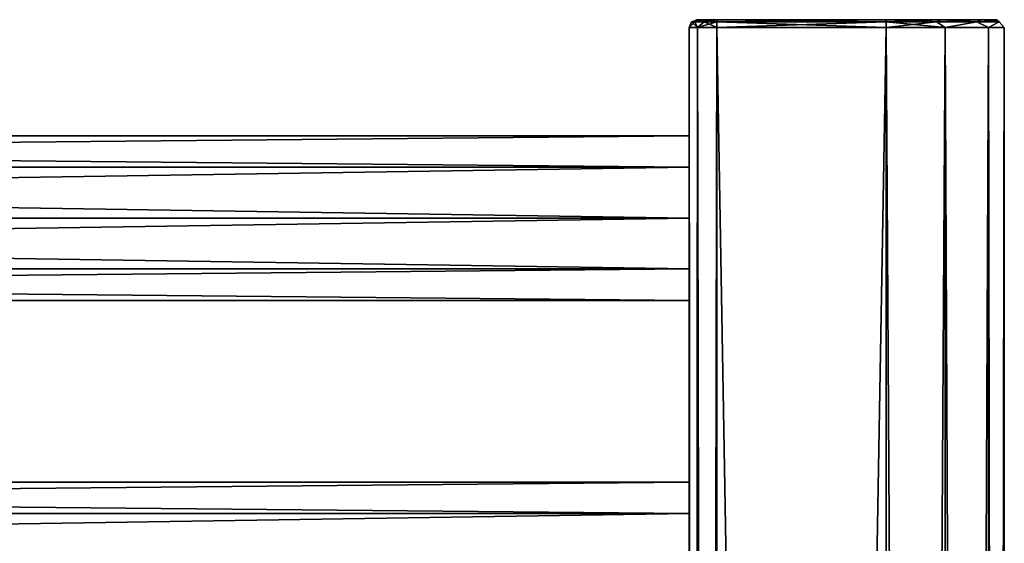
# Model space of a CAD drawing. Extents: x -250 to 250, y -697 to 625.
# Tile 256 of 256: x 125 to 250, y 553 to 619. Entities that reach past the tile are written whole.
import ezdxf

# ---------------------------------------------------------------- set-up
doc = ezdxf.new("R2010")
doc.units = 0
doc.header["$LTSCALE"] = 25.405557
for name, color, linetype in [('276', 7, 'CONTINUOUS'), ('277', 7, 'CONTINUOUS'), ('279', 7, 'CONTINUOUS'), ('324', 7, 'CONTINUOUS'), ('325', 7, 'CONTINUOUS'), ('327', 7, 'CONTINUOUS'), ('328', 7, 'CONTINUOUS'), ('329', 7, 'CONTINUOUS'), ('330', 7, 'CONTINUOUS'), ('331', 7, 'CONTINUOUS'), ('332', 7, 'CONTINUOUS'), ('333', 7, 'CONTINUOUS'), ('334', 7, 'CONTINUOUS'), ('335', 7, 'CONTINUOUS'), ('342', 7, 'CONTINUOUS'), ('343', 7, 'CONTINUOUS')]:
    doc.layers.add(name, color=color, linetype=linetype)

msp = doc.modelspace()

# ---------------------------------------------------------------- linework, layer by layer
at = {"layer": '276', "color": 7, "linetype": 'CONTINUOUS'}
for points in [[(210, 594, -11), (210, 587.53, -8.9), (-210, 594, -11), (210, 594, -11)], [(-210, 594, -11), (210, 587.53, -8.9), (-210, 587.53, -8.9), (-210, 594, -11)], [(210, 587.53, 8.9), (210, 594, 11), (-210, 587.53, 8.9), (210, 587.53, 8.9)], [(210, 594, 11), (-210, 594, 11), (-210, 587.53, 8.9), (210, 594, 11)], [(210, 587.53, -8.9), (210, 583.54, -3.4), (-210, 587.53, -8.9), (210, 587.53, -8.9)], [(210, 583.54, -3.4), (-210, 583.54, -3.4), (-210, 587.53, -8.9), (210, 583.54, -3.4)], [(210, 583.54, 3.4), (210, 587.53, 8.9), (-210, 583.54, 3.4), (210, 583.54, 3.4)], [(210, 587.53, 8.9), (-210, 587.53, 8.9), (-210, 583.54, 3.4), (210, 587.53, 8.9)], [(210, 583.54, -3.4), (210, 583.54, 3.4), (-210, 583.54, -3.4), (210, 583.54, -3.4)], [(210, 583.54, 3.4), (-210, 583.54, 3.4), (-210, 583.54, -3.4), (210, 583.54, 3.4)]]:
    msp.add_3dface(points, dxfattribs=at)
at = {"layer": '277', "color": 7, "linetype": 'CONTINUOUS'}
for points in [[(210, 600.47, 8.9), (210, 604.46, 3.4), (-210, 600.47, 8.9), (210, 600.47, 8.9)], [(210, 604.46, 3.4), (210, 604.46, -3.4), (-210, 604.46, 3.4), (210, 604.46, 3.4)], [(210, 604.46, 3.4), (-210, 604.46, 3.4), (-210, 600.47, 8.9), (210, 604.46, 3.4)], [(210, 604.46, -3.4), (210, 600.47, -8.9), (-210, 604.46, -3.4), (210, 604.46, -3.4)], [(210, 604.46, -3.4), (-210, 604.46, -3.4), (-210, 604.46, 3.4), (210, 604.46, -3.4)], [(210, 600.47, -8.9), (-210, 600.47, -8.9), (-210, 604.46, -3.4), (210, 600.47, -8.9)], [(210, 600.47, -8.9), (210, 594, -11), (-210, 600.47, -8.9), (210, 600.47, -8.9)], [(210, 594, -11), (-210, 594, -11), (-210, 600.47, -8.9), (210, 594, -11)], [(210, 594, 11), (210, 600.47, 8.9), (-210, 594, 11), (210, 594, 11)], [(210, 600.47, 8.9), (-210, 600.47, 8.9), (-210, 594, 11), (210, 600.47, 8.9)]]:
    msp.add_3dface(points, dxfattribs=at)
at = {"layer": '279', "color": 7, "linetype": 'CONTINUOUS'}
for points in [[(210, 556.47, 8.9), (210, 560.46, 3.4), (-210, 556.47, 8.9), (210, 556.47, 8.9)], [(210, 560.46, 3.4), (210, 560.46, -3.4), (-210, 560.46, 3.4), (210, 560.46, 3.4)], [(210, 560.46, 3.4), (-210, 560.46, 3.4), (-210, 556.47, 8.9), (210, 560.46, 3.4)], [(210, 560.46, -3.4), (210, 556.47, -8.9), (-210, 560.46, -3.4), (210, 560.46, -3.4)], [(210, 560.46, -3.4), (-210, 560.46, -3.4), (-210, 560.46, 3.4), (210, 560.46, -3.4)], [(210, 556.47, -8.9), (-210, 556.47, -8.9), (-210, 560.46, -3.4), (210, 556.47, -8.9)], [(210, 556.47, -8.9), (210, 550, -11), (-210, 556.47, -8.9), (210, 556.47, -8.9)], [(210, 550, -11), (-210, 550, -11), (-210, 556.47, -8.9), (210, 550, -11)], [(210, 550, 11), (210, 556.47, 8.9), (-210, 550, 11), (210, 550, 11)], [(210, 556.47, 8.9), (-210, 556.47, 8.9), (-210, 550, 11), (210, 556.47, 8.9)]]:
    msp.add_3dface(points, dxfattribs=at)
at = {"layer": '324', "color": 7, "linetype": 'CONTINUOUS'}
for points in [[(235, 618.2, -15), (235, -618.2, -15), (213.5, 618.2, -15), (235, 618.2, -15)], [(213.5, 618.2, -15), (235, -618.2, -15), (213.5, -618.2, -15), (213.5, 618.2, -15)]]:
    msp.add_3dface(points, dxfattribs=at)
at = {"layer": '325', "color": 7, "linetype": 'CONTINUOUS'}
for points in [[(213.5, 618.2, 15), (213.5, -618.2, 15), (235, 618.2, 15), (213.5, 618.2, 15)], [(235, 618.2, 15), (213.5, -618.2, 15), (235, -618.2, 15), (235, 618.2, 15)]]:
    msp.add_3dface(points, dxfattribs=at)
at = {"layer": '327', "color": 7, "linetype": 'CONTINUOUS'}
for points in [[(210, 618.2, 11.5), (210, 618.2, -11.5), (210, 600.47, -8.9), (210, 618.2, 11.5)], [(210, -618.2, -11.5), (210, 462, -11), (210, 618.2, -11.5), (210, -618.2, -11.5)], [(210, 618.2, -11.5), (210, 594, -11), (210, 600.47, -8.9), (210, 618.2, -11.5)], [(210, 618.2, 11.5), (210, -462, 11), (210, -618.2, 11.5), (210, 618.2, 11.5)], [(210, 618.2, 11.5), (210, -194.6, 10.46), (210, -462, 11), (210, 618.2, 11.5)], [(210, -69.4, 10.46), (210, 618.2, 11.5), (210, -62.6, 10.46), (210, -69.4, 10.46)], [(210, 618.2, 11.5), (210, -69.4, 10.46), (210, -194.6, 10.46), (210, 618.2, 11.5)], [(210, -62.6, 10.46), (210, 618.2, 11.5), (210, -25.4, 10.46), (210, -62.6, 10.46)], [(210, 618.2, 11.5), (210, 462, 11), (210, 69.4, 10.46), (210, 618.2, 11.5)], [(210, -25.4, 10.46), (210, 618.2, 11.5), (210, -18.6, 10.46), (210, -25.4, 10.46)], [(210, -18.6, 10.46), (210, 618.2, 11.5), (210, 18.6, 10.46), (210, -18.6, 10.46)], [(210, 18.6, 10.46), (210, 618.2, 11.5), (210, 25.4, 10.46), (210, 18.6, 10.46)], [(210, 25.4, 10.46), (210, 618.2, 11.5), (210, 62.6, 10.46), (210, 25.4, 10.46)], [(210, 62.6, 10.46), (210, 618.2, 11.5), (210, 69.4, 10.46), (210, 62.6, 10.46)], [(210, 594, 11), (210, 618.2, 11.5), (210, 600.47, 8.9), (210, 594, 11)], [(210, 618.2, 11.5), (210, 594, 11), (210, 550, 11), (210, 618.2, 11.5)], [(210, 600.47, 8.9), (210, 618.2, 11.5), (210, 604.46, 3.4), (210, 600.47, 8.9)], [(210, 604.46, 3.4), (210, 618.2, 11.5), (210, 604.46, -3.4), (210, 604.46, 3.4)], [(210, 604.46, -3.4), (210, 618.2, 11.5), (210, 600.47, -8.9), (210, 604.46, -3.4)], [(210, 618.2, 11.5), (210, 550, 11), (210, 506, 11), (210, 618.2, 11.5)], [(210, 618.2, 11.5), (210, 506, 11), (210, 462, 11), (210, 618.2, 11.5)], [(210, 594, -11), (210, 618.2, -11.5), (210, 550, -11), (210, 594, -11)], [(210, 550, -11), (210, 618.2, -11.5), (210, 506, -11), (210, 550, -11)], [(210, 506, -11), (210, 618.2, -11.5), (210, 462, -11), (210, 506, -11)], [(210, 587.53, -8.9), (210, 594, -11), (210, 550, -11), (210, 587.53, -8.9)], [(210, 594, 11), (210, 587.53, 8.9), (210, 560.46, 3.4), (210, 594, 11)], [(210, 550, 11), (210, 594, 11), (210, 556.47, 8.9), (210, 550, 11)], [(210, 556.47, 8.9), (210, 594, 11), (210, 560.46, 3.4), (210, 556.47, 8.9)], [(210, 583.54, -3.4), (210, 587.53, -8.9), (210, 550, -11), (210, 583.54, -3.4)], [(210, 587.53, 8.9), (210, 583.54, 3.4), (210, 560.46, -3.4), (210, 587.53, 8.9)], [(210, 560.46, 3.4), (210, 587.53, 8.9), (210, 560.46, -3.4), (210, 560.46, 3.4)], [(210, 583.54, 3.4), (210, 583.54, -3.4), (210, 556.47, -8.9), (210, 583.54, 3.4)], [(210, 583.54, -3.4), (210, 550, -11), (210, 556.47, -8.9), (210, 583.54, -3.4)], [(210, 560.46, -3.4), (210, 583.54, 3.4), (210, 556.47, -8.9), (210, 560.46, -3.4)]]:
    msp.add_3dface(points, dxfattribs=at)
at = {"layer": '328', "color": 7, "linetype": 'CONTINUOUS'}
for points in [[(211, 619.2, 11.5), (211.73, 619.2, 13.27), (211, 619.2, -11.5), (211, 619.2, 11.5)], [(211, 619.2, -11.5), (211.73, 619.2, 13.27), (211.73, 619.2, -13.27), (211, 619.2, -11.5)], [(211.73, 619.2, 13.27), (213.5, 619.2, 14), (211.73, 619.2, -13.27), (211.73, 619.2, 13.27)], [(211.73, 619.2, -13.27), (213.5, 619.2, 14), (213.5, 619.2, -14), (211.73, 619.2, -13.27)], [(213.5, 619.2, 14), (235, 619.2, 14), (213.5, 619.2, -14), (213.5, 619.2, 14)], [(213.5, 619.2, -14), (235, 619.2, 14), (235, 619.2, -14), (213.5, 619.2, -14)], [(235, 619.2, -14), (235, 619.2, 14), (242, 619.2, 12.12), (235, 619.2, -14)], [(242, 619.2, -12.12), (235, 619.2, -14), (242, 619.2, 12.12), (242, 619.2, -12.12)], [(247.12, 619.2, -7), (242, 619.2, -12.12), (247.12, 619.2, 7), (247.12, 619.2, -7)], [(247.12, 619.2, 7), (242, 619.2, -12.12), (242, 619.2, 12.12), (247.12, 619.2, 7)], [(249, 619.2, 0), (247.12, 619.2, -7), (247.12, 619.2, 7), (249, 619.2, 0)]]:
    msp.add_3dface(points, dxfattribs=at)
at = {"layer": '329', "color": 7, "linetype": 'CONTINUOUS'}
for points in [[(235, -618.2, -15), (235, 618.2, -15), (242.5, 618.2, -12.99), (235, -618.2, -15)], [(235, -618.2, -15), (242.5, 618.2, -12.99), (242.5, -618.2, -12.99), (235, -618.2, -15)], [(235, 618.2, 15), (235, -618.2, 15), (242.5, -618.2, 12.99), (235, 618.2, 15)], [(242.5, 618.2, 12.99), (235, 618.2, 15), (242.5, -618.2, 12.99), (242.5, 618.2, 12.99)], [(247.99, 618.2, 7.5), (242.5, 618.2, 12.99), (247.99, -618.2, 7.5), (247.99, 618.2, 7.5)], [(247.99, -618.2, 7.5), (242.5, 618.2, 12.99), (242.5, -618.2, 12.99), (247.99, -618.2, 7.5)], [(242.5, 618.2, -12.99), (247.99, 618.2, -7.5), (242.5, -618.2, -12.99), (242.5, 618.2, -12.99)], [(242.5, -618.2, -12.99), (247.99, 618.2, -7.5), (247.99, -618.2, -7.5), (242.5, -618.2, -12.99)], [(250, 618.2), (247.99, 618.2, 7.5), (250, -618.2), (250, 618.2)], [(250, -618.2), (247.99, 618.2, 7.5), (247.99, -618.2, 7.5), (250, -618.2)], [(247.99, 618.2, -7.5), (250, 618.2), (247.99, -618.2, -7.5), (247.99, 618.2, -7.5)], [(247.99, -618.2, -7.5), (250, 618.2), (250, -618.2), (247.99, -618.2, -7.5)]]:
    msp.add_3dface(points, dxfattribs=at)
at = {"layer": '330', "color": 7, "linetype": 'CONTINUOUS'}
for points in [[(210, 618.2, 11.5), (210, -618.2, 11.5), (211.03, -618.2, 13.97), (210, 618.2, 11.5)], [(210, 618.2, 11.5), (211.03, -618.2, 13.97), (211.03, 618.2, 13.97), (210, 618.2, 11.5)], [(213.5, -618.2, 15), (213.5, 618.2, 15), (211.03, 618.2, 13.97), (213.5, -618.2, 15)], [(211.03, -618.2, 13.97), (213.5, -618.2, 15), (211.03, 618.2, 13.97), (211.03, -618.2, 13.97)]]:
    msp.add_3dface(points, dxfattribs=at)
at = {"layer": '331', "color": 7, "linetype": 'CONTINUOUS'}
for points in [[(210, -618.2, -11.5), (210, 618.2, -11.5), (211.03, 618.2, -13.97), (210, -618.2, -11.5)], [(211.03, -618.2, -13.97), (210, -618.2, -11.5), (211.03, 618.2, -13.97), (211.03, -618.2, -13.97)], [(213.5, 618.2, -15), (213.5, -618.2, -15), (211.03, -618.2, -13.97), (213.5, 618.2, -15)], [(213.5, 618.2, -15), (211.03, -618.2, -13.97), (211.03, 618.2, -13.97), (213.5, 618.2, -15)]]:
    msp.add_3dface(points, dxfattribs=at)
at = {"layer": '332', "color": 7, "linetype": 'CONTINUOUS'}
for points in [[(235, 619.2, 14), (213.5, 619.2, 14), (213.5, 618.91, 14.71), (235, 619.2, 14)], [(235, 618.91, 14.71), (235, 619.2, 14), (213.5, 618.91, 14.71), (235, 618.91, 14.71)], [(213.5, 618.2, 15), (235, 618.2, 15), (235, 618.91, 14.71), (213.5, 618.2, 15)], [(213.5, 618.2, 15), (235, 618.91, 14.71), (213.5, 618.91, 14.71), (213.5, 618.2, 15)]]:
    msp.add_3dface(points, dxfattribs=at)
at = {"layer": '333', "color": 7, "linetype": 'CONTINUOUS'}
for points in [[(242, 619.2, 12.12), (235, 619.2, 14), (241.38, 618.91, 13.25), (242, 619.2, 12.12)], [(235, 619.2, 14), (235, 618.91, 14.71), (241.38, 618.91, 13.25), (235, 619.2, 14)], [(235, 619.2, -14), (242, 619.2, -12.12), (235, 618.91, -14.71), (235, 619.2, -14)], [(242, 619.2, -12.12), (241.38, 618.91, -13.25), (235, 618.91, -14.71), (242, 619.2, -12.12)], [(242.5, 618.2, -12.99), (235, 618.2, -15), (241.38, 618.91, -13.25), (242.5, 618.2, -12.99)], [(241.38, 618.91, -13.25), (235, 618.2, -15), (235, 618.91, -14.71), (241.38, 618.91, -13.25)], [(235, 618.2, 15), (242.5, 618.2, 12.99), (235, 618.91, 14.71), (235, 618.2, 15)], [(235, 618.91, 14.71), (242.5, 618.2, 12.99), (241.38, 618.91, 13.25), (235, 618.91, 14.71)], [(242, 619.2, -12.12), (246.5, 618.91, -9.17), (241.38, 618.91, -13.25), (242, 619.2, -12.12)], [(242, 619.2, 12.12), (241.38, 618.91, 13.25), (246.5, 618.91, 9.17), (242, 619.2, 12.12)], [(241.38, 618.91, 13.25), (242.5, 618.2, 12.99), (246.5, 618.91, 9.17), (241.38, 618.91, 13.25)], [(246.5, 618.91, -9.17), (242.5, 618.2, -12.99), (241.38, 618.91, -13.25), (246.5, 618.91, -9.17)], [(242, 619.2, -12.12), (247.12, 619.2, -7), (246.5, 618.91, -9.17), (242, 619.2, -12.12)], [(247.12, 619.2, 7), (242, 619.2, 12.12), (246.5, 618.91, 9.17), (247.12, 619.2, 7)], [(242.5, 618.2, 12.99), (247.99, 618.2, 7.5), (246.5, 618.91, 9.17), (242.5, 618.2, 12.99)], [(247.99, 618.2, -7.5), (242.5, 618.2, -12.99), (246.5, 618.91, -9.17), (247.99, 618.2, -7.5)], [(247.12, 619.2, -7), (249.34, 618.91, -3.27), (246.5, 618.91, -9.17), (247.12, 619.2, -7)], [(247.12, 619.2, 7), (246.5, 618.91, 9.17), (249.34, 618.91, 3.27), (247.12, 619.2, 7)], [(246.5, 618.91, 9.17), (247.99, 618.2, 7.5), (249.34, 618.91, 3.27), (246.5, 618.91, 9.17)], [(249.34, 618.91, -3.27), (247.99, 618.2, -7.5), (246.5, 618.91, -9.17), (249.34, 618.91, -3.27)], [(247.12, 619.2, -7), (249, 619.2, 0), (249.34, 618.91, -3.27), (247.12, 619.2, -7)], [(249, 619.2, 0), (247.12, 619.2, 7), (249.34, 618.91, 3.27), (249, 619.2, 0)], [(247.99, 618.2, 7.5), (250, 618.2), (249.34, 618.91, 3.27), (247.99, 618.2, 7.5)], [(250, 618.2), (247.99, 618.2, -7.5), (249.34, 618.91, -3.27), (250, 618.2)], [(249, 619.2, 0), (249.34, 618.91, 3.27), (249.34, 618.91, -3.27), (249, 619.2, 0)], [(249.34, 618.91, 3.27), (250, 618.2), (249.34, 618.91, -3.27), (249.34, 618.91, 3.27)]]:
    msp.add_3dface(points, dxfattribs=at)
at = {"layer": '334', "color": 7, "linetype": 'CONTINUOUS'}
for points in [[(213.5, 619.2, -14), (235, 619.2, -14), (235, 618.91, -14.71), (213.5, 619.2, -14)], [(213.5, 619.2, -14), (235, 618.91, -14.71), (213.5, 618.91, -14.71), (213.5, 619.2, -14)], [(235, 618.2, -15), (213.5, 618.2, -15), (213.5, 618.91, -14.71), (235, 618.2, -15)], [(235, 618.91, -14.71), (235, 618.2, -15), (213.5, 618.91, -14.71), (235, 618.91, -14.71)]]:
    msp.add_3dface(points, dxfattribs=at)
at = {"layer": '335', "color": 7, "linetype": 'CONTINUOUS'}
for points in [[(210, 618.2, -11.5), (210, 618.2, 11.5), (210.29, 618.91, 11.5), (210, 618.2, -11.5)], [(210.29, 618.91, -11.5), (210, 618.2, -11.5), (210.29, 618.91, 11.5), (210.29, 618.91, -11.5)], [(211, 619.2, 11.5), (211, 619.2, -11.5), (210.29, 618.91, -11.5), (211, 619.2, 11.5)], [(211, 619.2, 11.5), (210.29, 618.91, -11.5), (210.29, 618.91, 11.5), (211, 619.2, 11.5)]]:
    msp.add_3dface(points, dxfattribs=at)
at = {"layer": '342', "color": 7, "linetype": 'CONTINUOUS'}
for points in [[(210, 618.2, -11.5), (210.29, 618.91, -11.5), (210.72, 618.91, -13.1), (210, 618.2, -11.5)], [(211.03, 618.2, -13.97), (210, 618.2, -11.5), (210.72, 618.91, -13.1), (211.03, 618.2, -13.97)], [(211, 619.2, -11.5), (211.73, 619.2, -13.27), (210.29, 618.91, -11.5), (211, 619.2, -11.5)], [(210.29, 618.91, -11.5), (211.73, 619.2, -13.27), (210.72, 618.91, -13.1), (210.29, 618.91, -11.5)], [(210.72, 618.91, -13.1), (211.73, 619.2, -13.27), (211.9, 618.91, -14.28), (210.72, 618.91, -13.1)], [(211.03, 618.2, -13.97), (210.72, 618.91, -13.1), (211.9, 618.91, -14.28), (211.03, 618.2, -13.97)], [(213.5, 618.91, -14.71), (213.5, 618.2, -15), (211.03, 618.2, -13.97), (213.5, 618.91, -14.71)], [(213.5, 618.91, -14.71), (211.03, 618.2, -13.97), (211.9, 618.91, -14.28), (213.5, 618.91, -14.71)], [(211.73, 619.2, -13.27), (213.5, 619.2, -14), (211.9, 618.91, -14.28), (211.73, 619.2, -13.27)], [(213.5, 619.2, -14), (213.5, 618.91, -14.71), (211.9, 618.91, -14.28), (213.5, 619.2, -14)]]:
    msp.add_3dface(points, dxfattribs=at)
at = {"layer": '343', "color": 7, "linetype": 'CONTINUOUS'}
for points in [[(210.29, 618.91, 11.5), (210, 618.2, 11.5), (211.03, 618.2, 13.97), (210.29, 618.91, 11.5)], [(211, 619.2, 11.5), (210.29, 618.91, 11.5), (210.72, 618.91, 13.1), (211, 619.2, 11.5)], [(210.29, 618.91, 11.5), (211.03, 618.2, 13.97), (210.72, 618.91, 13.1), (210.29, 618.91, 11.5)], [(211.73, 619.2, 13.27), (211, 619.2, 11.5), (210.72, 618.91, 13.1), (211.73, 619.2, 13.27)], [(211.9, 618.91, 14.28), (211.73, 619.2, 13.27), (210.72, 618.91, 13.1), (211.9, 618.91, 14.28)], [(211.03, 618.2, 13.97), (211.9, 618.91, 14.28), (210.72, 618.91, 13.1), (211.03, 618.2, 13.97)], [(211.03, 618.2, 13.97), (213.5, 618.2, 15), (211.9, 618.91, 14.28), (211.03, 618.2, 13.97)], [(213.5, 619.2, 14), (211.73, 619.2, 13.27), (213.5, 618.91, 14.71), (213.5, 619.2, 14)], [(213.5, 618.91, 14.71), (211.73, 619.2, 13.27), (211.9, 618.91, 14.28), (213.5, 618.91, 14.71)], [(213.5, 618.2, 15), (213.5, 618.91, 14.71), (211.9, 618.91, 14.28), (213.5, 618.2, 15)]]:
    msp.add_3dface(points, dxfattribs=at)

doc.saveas('drawing.dxf')
